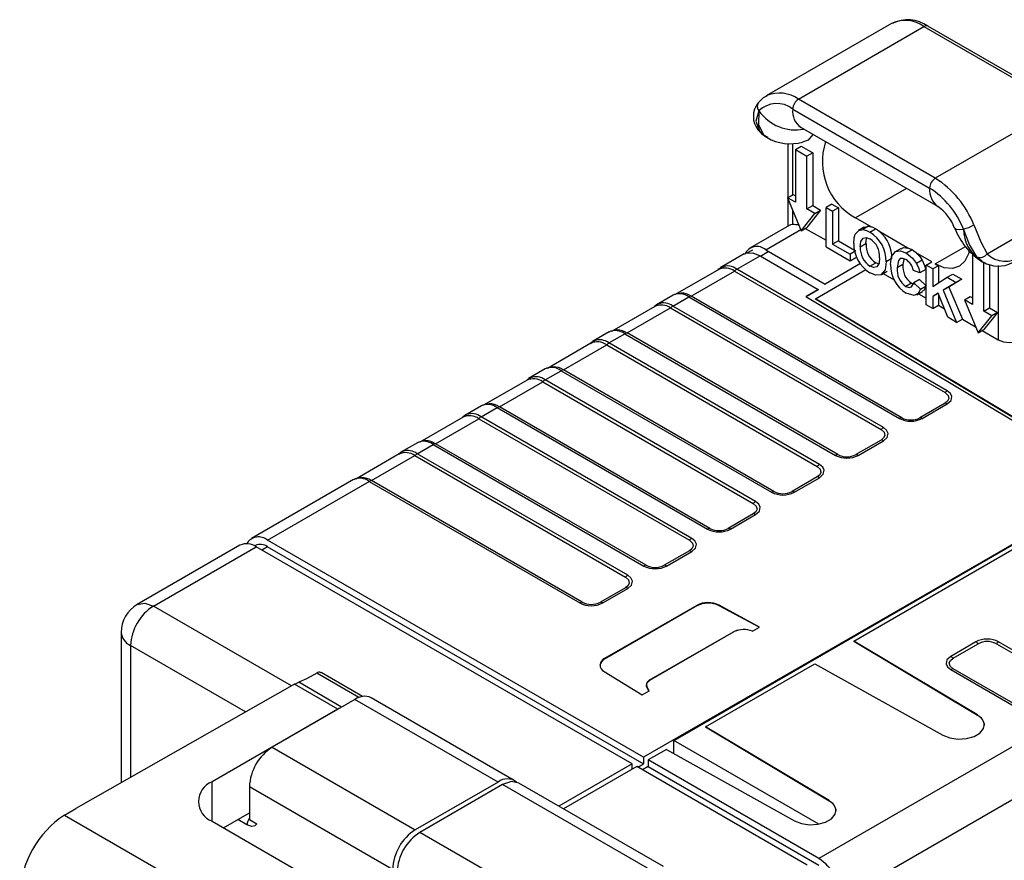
# Model space of a CAD drawing. Header units: millimetres. Extents: x 0 to 559, y 0 to 432.
# Tile 24 of 27: x 364 to 395, y 312 to 338. Entities that reach past the tile are written whole.
import ezdxf

# ---------------------------------------------------------------- set-up
doc = ezdxf.new("R2010")
doc.units = ezdxf.units.MM
doc.header["$LTSCALE"] = 2

msp = doc.modelspace()

# ---------------------------------------------------------------- linework, layer by layer
for p, q in [((391.075, 337.956), (387.186, 335.711)), ((388.186, 335.612), (392.075, 337.857)), ((392.075, 337.857), (396.317, 335.408)), ((396.442, 335.42), (392.2, 337.87)), ((387.186, 335.711), (387.206, 335.722)), ((392.428, 333.163), (388.186, 335.612)), ((388.009, 335.306), (392.252, 332.857)), ((396.317, 335.408), (392.428, 333.163)), ((388.268, 334.734), (392.511, 332.284)), ((387.186, 334.44), (387.222, 334.419)), ((387.863, 334.237), (387.863, 332.566)), ((388.009, 332.651), (388.009, 334.242)), ((388.097, 334.049), (388.274, 334.151)), ((388.097, 334.049), (388.097, 332.416)), ((388.097, 334.049), (388.451, 333.845)), ((388.274, 334.151), (388.628, 333.947)), ((388.628, 333.947), (388.451, 333.845)), ((388.451, 332.212), (388.451, 333.845)), ((388.628, 333.947), (388.628, 332.314)), ((391.532, 332.849), (389.954, 331.938)), ((394.035, 330.824), (397.54, 332.848)), ((387.85, 332.559), (388.027, 332.661)), ((387.85, 332.559), (388.274, 331.538)), ((388.097, 332.416), (387.85, 332.559)), ((387.863, 332.529), (387.863, 331.681)), ((388.027, 332.661), (388.097, 332.62)), ((388.451, 332.212), (388.628, 332.314)), ((388.698, 332.069), (388.451, 332.212)), ((388.628, 332.314), (388.875, 332.171)), ((389.219, 332.362), (389.042, 332.26)), ((389.042, 331.035), (389.042, 332.26)), ((389.042, 332.26), (389.246, 332.142)), ((389.219, 332.362), (389.423, 332.244)), ((389.423, 332.244), (389.246, 332.142)), ((389.423, 332.244), (389.423, 331.223)), ((388.009, 331.726), (388.009, 332.176)), ((388.274, 331.538), (388.698, 332.069)), ((388.875, 332.171), (388.451, 331.64)), ((388.698, 332.069), (388.875, 332.171)), ((389.246, 332.142), (389.246, 331.121)), ((390.443, 331.655), (389.954, 331.938)), ((387.896, 331.7), (386.678, 330.997)), ((388.274, 331.538), (388.451, 331.64)), ((388.399, 331.61), (389.042, 331.239)), ((390.225, 331.645), (390.048, 331.543)), ((390.354, 331.674), (390.177, 331.572)), ((387.178, 330.948), (388.26, 331.572)), ((390.401, 331.491), (390.578, 331.593)), ((391.581, 330.998), (390.71, 331.501)), ((389.042, 331.035), (389.79, 330.603)), ((389.423, 331.223), (389.246, 331.121)), ((389.246, 331.121), (389.79, 330.807)), ((389.423, 331.223), (389.919, 330.937)), ((390.103, 331.036), (390.28, 331.138)), ((392.428, 330.509), (393.36, 331.047)), ((386.51, 330.819), (385.766, 330.389)), ((386.277, 330.346), (386.998, 330.762)), ((386.76, 330.938), (386.59, 330.84)), ((386.998, 330.762), (388.801, 329.721)), ((387.013, 330.753), (387.249, 330.889)), ((387.178, 330.948), (389.017, 329.886)), ((389.967, 330.909), (389.79, 330.807)), ((389.79, 330.807), (389.79, 330.603)), ((389.79, 330.603), (389.967, 330.705)), ((391.365, 330.986), (391.188, 330.884)), ((391.709, 330.94), (391.532, 330.838)), ((392.32, 330.572), (391.833, 330.853)), ((393.577, 330.801), (393.577, 329.252)), ((385.729, 330.356), (385.772, 330.392)), ((385.825, 330.412), (385.772, 330.392)), ((390.109, 330.517), (389.017, 329.886)), ((390.403, 330.438), (390.58, 330.54)), ((390.669, 330.507), (390.58, 330.54)), ((391.082, 330.672), (390.905, 330.57)), ((391.422, 330.493), (391.245, 330.391)), ((391.449, 330.644), (391.422, 330.493)), ((392.022, 330.625), (391.845, 330.523)), ((392.143, 330.47), (392.32, 330.572)), ((392.143, 329.245), (392.143, 330.47)), ((392.347, 330.352), (392.143, 330.47)), ((392.524, 330.454), (392.347, 330.352)), ((392.428, 330.509), (392.524, 330.454)), ((392.524, 330.454), (392.524, 329.918)), ((393.867, 330.584), (393.903, 330.562)), ((393.931, 329.048), (393.931, 330.557)), ((394.108, 330.488), (394.108, 329.15)), ((394.373, 330.456), (394.373, 328.162)), ((385.718, 330.336), (384.372, 329.559)), ((384.863, 329.512), (386.206, 330.287)), ((385.728, 330.361), (385.692, 330.321)), ((386.206, 330.287), (392.729, 326.521)), ((392.8, 326.58), (386.277, 330.346)), ((388.712, 329.429), (390.279, 330.333)), ((390.761, 330.184), (390.938, 330.286)), ((390.815, 330.215), (391.154, 330.02)), ((391.952, 330.234), (391.748, 330.305)), ((392.129, 330.336), (391.952, 330.234)), ((392.347, 330.352), (392.347, 329.804)), ((392.347, 329.804), (392.794, 330.094)), ((392.794, 330.094), (392.971, 330.196)), ((392.794, 330.094), (393.074, 329.932)), ((392.971, 330.196), (393.251, 330.034)), ((389.017, 329.886), (389.017, 329.869)), ((391.694, 329.912), (391.517, 329.81)), ((391.694, 329.912), (391.774, 329.884)), ((391.939, 330.022), (391.762, 329.92)), ((391.762, 329.92), (391.966, 329.724)), ((391.939, 330.022), (392.143, 329.826)), ((391.966, 329.724), (392.143, 329.826)), ((393.074, 329.932), (392.671, 329.691)), ((392.848, 329.793), (392.671, 329.691)), ((393.251, 330.034), (392.848, 329.793)), ((392.848, 329.793), (393.265, 328.801)), ((393.251, 330.034), (393.074, 329.932)), ((384.302, 329.544), (383.786, 329.246)), ((384.297, 329.203), (384.791, 329.488)), ((384.553, 329.607), (384.345, 329.563)), ((384.791, 329.488), (391.314, 325.722)), ((391.386, 325.746), (384.863, 329.512)), ((388.801, 329.721), (388.412, 329.497)), ((388.412, 329.497), (398.087, 323.713)), ((388.801, 329.704), (388.427, 329.488)), ((388.801, 329.721), (388.801, 329.704)), ((391.853, 329.551), (392.03, 329.653)), ((391.91, 329.584), (392.143, 329.449)), ((392.517, 329.598), (392.347, 329.496)), ((392.518, 329.595), (392.347, 329.496)), ((392.347, 329.496), (392.347, 329.127)), ((392.816, 328.856), (392.517, 329.598)), ((392.524, 329.581), (392.524, 329.229)), ((392.671, 329.691), (393.088, 328.699)), ((393.33, 329.395), (393.507, 329.497)), ((393.507, 329.497), (393.577, 329.457)), ((383.738, 329.194), (382.392, 328.416)), ((383.748, 329.218), (383.712, 329.178)), ((383.749, 329.213), (383.792, 329.249)), ((383.792, 329.249), (383.845, 329.269)), ((390.82, 325.437), (384.297, 329.203)), ((398.321, 323.685), (388.712, 329.429)), ((388.712, 329.412), (388.712, 329.429)), ((398.306, 323.676), (388.712, 329.412)), ((392.347, 329.127), (392.143, 329.245)), ((392.347, 329.127), (392.524, 329.229)), ((392.524, 329.229), (392.709, 329.122)), ((393.33, 329.395), (393.754, 328.375)), ((393.577, 329.252), (393.33, 329.395)), ((382.883, 328.369), (384.226, 329.144)), ((384.226, 329.144), (390.749, 325.378)), ((393.088, 328.699), (392.816, 328.856)), ((393.754, 328.375), (394.178, 328.905)), ((393.931, 329.048), (394.108, 329.15)), ((394.178, 328.905), (393.931, 329.048)), ((394.355, 329.008), (393.931, 328.477)), ((394.108, 329.15), (394.355, 329.008)), ((394.355, 329.008), (394.178, 328.905)), ((393.088, 328.699), (393.265, 328.801)), ((393.265, 328.801), (393.675, 328.564)), ((382.323, 328.401), (381.806, 328.103)), ((382.317, 328.06), (382.811, 328.345)), ((382.573, 328.464), (382.365, 328.42)), ((382.811, 328.345), (389.334, 324.579)), ((389.406, 324.603), (382.883, 328.369)), ((393.754, 328.375), (393.931, 328.477)), ((393.879, 328.447), (394.373, 328.162)), ((381.758, 328.051), (380.412, 327.273)), ((380.903, 327.226), (382.246, 328.001)), ((381.768, 328.076), (381.732, 328.035)), ((381.769, 328.07), (381.812, 328.106)), ((381.812, 328.106), (381.865, 328.126)), ((382.246, 328.001), (388.769, 324.235)), ((388.84, 324.294), (382.317, 328.06)), ((380.343, 327.258), (379.826, 326.96)), ((380.337, 326.917), (380.831, 327.202)), ((380.593, 327.321), (380.385, 327.277)), ((380.831, 327.202), (387.354, 323.436)), ((387.426, 323.46), (380.903, 327.226)), ((379.778, 326.908), (378.432, 326.13)), ((378.923, 326.083), (380.266, 326.858)), ((379.788, 326.933), (379.752, 326.892)), ((379.789, 326.927), (379.832, 326.963)), ((379.832, 326.963), (379.885, 326.983)), ((380.266, 326.858), (386.789, 323.092)), ((386.86, 323.151), (380.337, 326.917)), ((378.363, 326.115), (377.846, 325.817)), ((378.613, 326.178), (378.405, 326.134)), ((392.728, 326.196), (391.95, 325.746)), ((392.021, 325.722), (392.8, 326.172)), ((377.809, 325.784), (377.852, 325.82)), ((377.852, 325.82), (377.905, 325.84)), ((378.358, 325.774), (378.851, 326.059)), ((378.851, 326.059), (385.374, 322.293)), ((385.446, 322.317), (378.923, 326.083)), ((377.798, 325.765), (376.452, 324.987)), ((376.943, 324.94), (378.286, 325.715)), ((377.808, 325.79), (377.772, 325.75)), ((378.286, 325.715), (384.809, 321.949)), ((384.881, 322.008), (378.358, 325.774)), ((376.383, 324.972), (375.866, 324.674)), ((376.378, 324.631), (376.871, 324.916)), ((376.633, 325.035), (376.425, 324.991)), ((376.871, 324.916), (383.395, 321.15)), ((383.466, 321.174), (376.943, 324.94)), ((390.748, 325.053), (389.97, 324.603)), ((390.042, 324.579), (390.82, 325.029)), ((375.819, 324.622), (374.472, 323.844)), ((375.828, 324.647), (375.792, 324.607)), ((375.829, 324.641), (375.872, 324.677)), ((375.872, 324.677), (375.925, 324.697)), ((382.901, 320.865), (376.378, 324.631)), ((374.963, 323.797), (376.306, 324.572)), ((376.306, 324.572), (382.829, 320.806)), ((374.403, 323.829), (371.238, 322.002)), ((371.738, 321.953), (374.892, 323.773)), ((374.653, 323.892), (374.446, 323.848)), ((374.892, 323.773), (381.415, 320.007)), ((381.486, 320.031), (374.963, 323.797)), ((398.087, 323.713), (383.388, 315.228)), ((384.327, 315.752), (398.087, 323.696)), ((388.769, 323.91), (387.99, 323.46)), ((388.062, 323.436), (388.84, 323.886)), ((389.907, 318.828), (398.321, 323.685)), ((386.789, 322.767), (386.01, 322.317)), ((386.082, 322.293), (386.86, 322.743)), ((383.388, 315.228), (371.738, 321.953)), ((370.885, 321.798), (367.703, 319.961)), ((368.203, 319.912), (371.385, 321.749)), ((371.363, 321.786), (371.341, 321.773)), ((383.034, 315.024), (371.385, 321.749)), ((371.738, 321.749), (371.562, 321.647)), ((371.738, 321.749), (383.388, 315.024)), ((384.809, 321.624), (384.03, 321.174)), ((384.102, 321.15), (384.88, 321.6)), ((382.829, 320.481), (382.05, 320.031)), ((382.122, 320.008), (382.9, 320.457)), ((372.483, 317.441), (368.203, 319.912)), ((385.034, 319.933), (382.181, 318.286)), ((385.034, 319.916), (382.181, 318.269)), ((385.034, 319.933), (385.034, 319.916)), ((386.985, 319.263), (385.728, 319.94)), ((385.728, 319.94), (385.728, 319.923)), ((386.969, 319.254), (385.728, 319.923)), ((367.203, 319.095), (367.203, 314.445)), ((383.565, 317.612), (386.172, 319.117)), ((383.586, 317.617), (386.194, 319.122)), ((386.172, 319.117), (386.194, 319.122)), ((386.764, 319.136), (386.985, 319.263)), ((393.737, 316.539), (389.907, 318.828)), ((389.907, 318.828), (389.907, 318.81)), ((393.737, 316.521), (389.907, 318.81)), ((393.684, 318.804), (392.904, 318.354)), ((397.414, 317.059), (394.39, 318.804)), ((371.057, 316.631), (367.496, 318.687)), ((367.496, 318.687), (367.496, 314.611)), ((392.976, 318.296), (393.755, 318.745)), ((394.319, 318.745), (397.342, 317)), ((382.181, 318.286), (382.181, 318.269)), ((382.169, 317.885), (383.341, 317.16)), ((385.311, 316.174), (388.692, 318.126)), ((388.692, 318.126), (392.658, 315.916)), ((392.904, 317.946), (395.928, 316.201)), ((396, 316.225), (392.976, 317.97)), ((374.563, 317.079), (373.261, 317.831)), ((374.68, 317.112), (373.399, 317.851)), ((383.586, 317.617), (383.565, 317.612)), ((372.573, 317.492), (365.796, 313.647)), ((373.913, 316.718), (372.573, 317.492)), ((374.035, 316.785), (372.706, 317.553)), ((383.341, 317.16), (383.562, 317.288)), ((374.446, 317.023), (371.883, 315.543)), ((378.88, 314.463), (374.446, 317.023)), ((379.38, 314.512), (374.946, 317.072)), ((373.913, 316.718), (370.024, 314.473)), ((393.737, 316.539), (393.737, 316.521)), ((389.14, 313.885), (385.311, 316.174)), ((385.311, 316.174), (385.311, 316.157)), ((389.14, 313.868), (385.311, 316.157)), ((395.928, 316.201), (388.815, 312.095)), ((384.327, 315.344), (384.327, 315.752)), ((388.82, 313.159), (384.327, 315.752)), ((371.883, 315.543), (376.317, 312.983)), ((384.095, 315.473), (383.529, 315.146)), ((384.095, 315.473), (388.061, 313.262)), ((383.388, 315.228), (383.388, 315.024)), ((388.815, 312.095), (383.529, 315.146)), ((383.529, 315.146), (383.529, 314.942)), ((383.034, 315.024), (380.764, 313.713)), ((383.176, 314.942), (380.906, 313.631)), ((383.034, 314.86), (383.034, 315.024)), ((388.462, 311.891), (383.176, 314.942)), ((383.211, 314.921), (383.388, 315.024)), ((383.529, 314.942), (383.353, 314.84)), ((383.529, 314.942), (388.815, 311.891)), ((389.522, 310.87), (396.635, 314.976)), ((370.024, 313.248), (370.024, 314.473)), ((375.61, 311.758), (371.175, 314.318)), ((371.175, 314.318), (371.175, 313.297)), ((378.88, 314.463), (376.317, 312.983)), ((379.022, 314.381), (376.458, 312.901)), ((383.507, 311.792), (379.022, 314.381)), ((384.007, 311.841), (379.522, 314.43)), ((365.449, 313.44), (365.796, 313.647)), ((389.14, 313.885), (389.14, 313.868)), ((365.449, 313.44), (377.427, 306.525)), ((370.377, 313.044), (371.175, 313.505)), ((371.102, 313.136), (370.819, 313.299)), ((371.175, 313.501), (371.173, 313.503)), ((371.175, 313.297), (371.408, 313.163)), ((370.024, 313.248), (377.095, 309.166)), ((380.944, 310.312), (376.458, 312.901))]:
    msp.add_line(p, q)
at = {"flags": 128}
for points in [[(387.216, 335.716), (387.098, 335.653), (386.945, 335.504)], [(386.964, 335.245), (386.868, 334.931), (386.991, 334.609)], [(386.964, 335.245), (386.946, 334.831), (387.107, 334.508), (387.24, 334.437)], [(386.945, 334.648), (387.057, 334.532), (387.189, 334.45)], [(386.991, 334.609), (386.959, 334.632), (386.945, 334.648)], [(388.248, 334.745), (388.243, 334.746), (388.268, 334.734)], [(388.637, 334.521), (388.485, 334.343), (388.314, 334.283)], [(388.009, 331.726), (387.937, 331.715), (387.896, 331.698)], [(390.226, 331.644), (390.231, 331.649), (390.354, 331.674)], [(390.354, 331.674), (390.403, 331.666), (390.443, 331.655)], [(390.578, 331.593), (390.502, 331.632), (390.443, 331.655)], [(393.027, 331.618), (393.031, 331.611), (393.078, 331.584), (393.168, 331.576), (393.297, 331.589)], [(393.623, 331.714), (393.842, 331.195), (394.035, 330.824)], [(389.899, 331.145), (389.912, 331.315), (389.946, 331.429)], [(389.946, 331.429), (390.054, 331.547), (390.177, 331.572)], [(390.103, 331.036), (390.12, 331.198), (390.19, 331.309), (390.287, 331.329), (390.403, 331.285)], [(390.177, 331.572), (390.3, 331.541), (390.401, 331.491)], [(390.28, 331.138), (390.297, 331.3), (390.31, 331.32)], [(390.71, 331.501), (390.636, 331.556), (390.578, 331.593)], [(393.709, 330.731), (393.49, 331.108), (393.297, 331.589)], [(391.369, 330.979), (391.439, 331.012), (391.581, 330.998)], [(391.709, 330.94), (391.637, 330.977), (391.581, 330.998)], [(386.512, 330.799), (386.553, 330.837), (386.77, 330.851), (386.998, 330.762)], [(390.701, 330.694), (390.684, 330.531), (390.615, 330.419), (390.519, 330.396), (390.403, 330.438)], [(391.041, 330.49), (391.075, 330.736), (391.198, 330.89), (391.353, 330.909), (391.532, 330.838)], [(391.532, 330.838), (391.72, 330.69), (391.845, 330.523)], [(391.833, 330.853), (391.764, 330.905), (391.709, 330.94)], [(391.833, 330.853), (391.946, 330.736), (392.022, 330.625)], [(393.474, 330.923), (393.453, 330.825), (393.347, 330.591), (393.178, 330.435), (392.959, 330.367), (392.703, 330.392), (392.428, 330.509)], [(385.711, 330.332), (385.739, 330.367), (385.772, 330.392)], [(390.905, 330.57), (390.87, 330.324), (390.743, 330.174), (390.585, 330.16), (390.404, 330.233)], [(391.518, 330.642), (391.425, 330.679), (391.343, 330.672), (391.286, 330.619), (391.245, 330.391)], [(391.845, 330.523), (391.918, 330.362), (391.952, 330.234)], [(392.022, 330.625), (392.095, 330.464), (392.129, 330.336)], [(391.517, 329.81), (391.615, 329.776), (391.695, 329.796), (391.762, 329.92)], [(392.143, 329.826), (392.074, 329.69), (392.023, 329.664)], [(391.966, 329.724), (391.897, 329.588), (391.777, 329.526), (391.525, 329.601)], [(383.731, 329.189), (383.759, 329.224), (383.792, 329.249)], [(381.751, 328.046), (381.779, 328.081), (381.812, 328.106)], [(379.771, 326.903), (379.799, 326.938), (379.832, 326.963)], [(392.729, 326.521), (392.822, 326.436), (392.844, 326.337), (392.807, 326.261), (392.728, 326.196)], [(392.8, 326.172), (392.917, 326.278), (392.944, 326.403), (392.899, 326.499), (392.8, 326.58)], [(377.791, 325.76), (377.819, 325.795), (377.852, 325.82)], [(390.749, 325.378), (390.842, 325.293), (390.864, 325.194), (390.827, 325.118), (390.748, 325.053)], [(390.82, 325.029), (390.937, 325.135), (390.964, 325.26), (390.919, 325.356), (390.82, 325.437)], [(375.811, 324.617), (375.839, 324.652), (375.872, 324.677)], [(388.84, 323.886), (388.957, 323.992), (388.984, 324.117), (388.939, 324.213), (388.84, 324.294)], [(388.769, 324.235), (388.862, 324.15), (388.884, 324.051), (388.847, 323.975), (388.769, 323.91)], [(386.789, 323.092), (386.882, 323.007), (386.904, 322.908), (386.868, 322.832), (386.789, 322.767)], [(386.86, 322.743), (386.977, 322.849), (387.005, 322.974), (386.959, 323.07), (386.86, 323.151)], [(384.809, 321.949), (384.902, 321.864), (384.924, 321.765), (384.888, 321.689), (384.809, 321.624)], [(384.88, 321.6), (384.997, 321.706), (385.025, 321.831), (384.979, 321.927), (384.881, 322.008)], [(382.829, 320.806), (382.922, 320.721), (382.944, 320.622), (382.908, 320.546), (382.829, 320.481)], [(382.9, 320.457), (383.017, 320.563), (383.045, 320.688), (382.999, 320.784), (382.901, 320.865)], [(367.702, 319.96), (367.703, 319.961), (367.932, 320.006), (368.203, 319.912)], [(386.288, 319.156), (386.264, 319.153), (386.172, 319.117)], [(392.904, 318.354), (392.788, 318.248), (392.76, 318.123), (392.806, 318.028), (392.904, 317.946)], [(392.976, 317.97), (392.883, 318.055), (392.861, 318.154), (392.897, 318.23), (392.976, 318.296)], [(373.261, 317.831), (372.949, 317.654), (372.706, 317.553)], [(383.565, 317.612), (383.51, 317.568), (383.477, 317.511), (383.47, 317.443), (383.554, 317.266)], [(383.562, 317.288), (383.503, 317.397), (383.494, 317.499), (383.525, 317.566), (383.586, 317.617)], [(372.573, 317.492), (372.647, 317.529), (372.706, 317.553)], [(392.658, 315.916), (392.875, 315.831), (393.129, 315.793), (393.389, 315.808), (393.627, 315.872), (393.812, 315.979), (393.924, 316.116), (393.948, 316.267), (393.884, 316.413), (393.737, 316.539)], [(379.522, 314.43), (379.292, 314.475), (379.022, 314.381)], [(388.061, 313.262), (388.278, 313.177), (388.532, 313.14), (388.793, 313.154), (389.03, 313.219), (389.215, 313.326), (389.327, 313.463), (389.352, 313.613), (389.287, 313.76), (389.14, 313.885)], [(371.408, 313.163), (371.342, 313.105), (371.255, 313.087), (371.102, 313.136)]]:
    msp.add_lwpolyline(points, dxfattribs=at)
for centre, radius, start, end in [((391.494, 337.089), 0.963, 52.8898, 115.7997), ((391.578, 337.014), 1.058, 53.9692, 117.6433), ((392.148, 337.755), 0.126, 65.6929, 125.6176), ((387.595, 334.773), 1.026, 54.873, 112.2807), ((388.393, 335.288), 0.384, 122.6055, 177.3945), ((387.455, 335.076), 0.665, 140.4499, 219.5499), ((387.114, 335.386), 0.206, 144.9742, 223.0836), ((387.52, 334.696), 0.781, 51.2588, 135.3986), ((388.604, 335.23), 0.599, 172.7442, 235.9436), ((388.096, 336.044), 1.385, 215.2028, 280.817), ((387.533, 335.038), 0.691, 218.3915, 239.8772), ((387.934, 335.662), 1.432, 240.0819, 285.401), ((390.913, 333.675), 1.985, 161.796, 241.0817), ((392.635, 332.839), 0.384, 122.6055, 177.3945), ((390.788, 330.594), 3.048, 21.5674, 57.4492), ((392.878, 332.795), 0.629, 174.3815, 234.2808), ((390.817, 330.609), 2.667, 21.5674, 57.4492), ((391.692, 331.116), 1.426, 20.613, 54.9768), ((388.045, 331.212), 0.515, 71.719, 94.0018), ((395.052, 332.404), 2.172, 201.2079, 237.011), ((393.063, 332.686), 1.121, 282.0257, 299.9437), ((389.852, 330.592), 1.054, 358.8209, 58.609), ((390.011, 330.689), 1.071, 359.0781, 49.2485), ((394.425, 331.595), 1.128, 180.296, 241.1109), ((386.904, 330.618), 0.429, 50.2219, 152.9539), ((390.943, 331.127), 1.044, 178.9938, 238.9157), ((390.769, 330.996), 0.667, 176.5627, 236.7528), ((390.946, 331.098), 0.667, 176.5627, 236.7528), ((390.059, 330.741), 0.644, 355.7749, 57.6881), ((393.816, 330.973), 0.265, 246.1748, 325.7888), ((394.25, 331.16), 0.691, 218.3915, 239.8772), ((394.591, 331.373), 0.781, 224.6014, 308.7412), ((385.92, 329.89), 0.489, 54.2285, 115.3108), ((385.994, 329.985), 0.459, 51.8307, 111.6035), ((392.074, 330.476), 1.033, 179.2249, 237.8858), ((391.868, 330.328), 0.626, 174.2993, 235.8579), ((392.045, 330.43), 0.626, 174.2993, 235.8579), ((391.264, 330.221), 0.491, 9.786, 58.8994), ((394.384, 331.373), 0.933, 239.4525, 297.8208), ((386.435, 330.081), 0.308, 120.7679, 138.0362), ((384.501, 329.109), 0.477, 52.517, 115.3377), ((384.55, 329.042), 0.564, 56.3817, 90.1395), ((384.879, 329.345), 0.168, 95.4324, 121.4141), ((383.94, 328.744), 0.492, 54.4269, 115.1123), ((384.014, 328.842), 0.459, 51.8297, 111.604), ((384.455, 328.938), 0.308, 120.7679, 138.0362), ((382.521, 327.966), 0.477, 52.517, 115.3377), ((382.57, 327.899), 0.564, 56.3817, 90.1395), ((382.899, 328.202), 0.168, 95.4324, 121.4141), ((381.96, 327.601), 0.492, 54.4269, 115.1123), ((382.034, 327.699), 0.459, 51.8307, 111.6035), ((382.475, 327.795), 0.308, 120.7679, 138.0362), ((394.726, 328.844), 0.769, 242.6096, 297.3903), ((380.541, 326.823), 0.477, 52.5179, 115.3368), ((380.591, 326.756), 0.564, 56.3817, 90.1395), ((380.919, 327.059), 0.168, 95.4324, 121.4141), ((379.98, 326.458), 0.492, 54.4269, 115.1123), ((380.054, 326.556), 0.459, 51.8307, 111.6035), ((380.495, 326.652), 0.308, 120.7679, 138.0362), ((392.958, 326.315), 0.308, 120.7679, 138.0362), ((378.561, 325.68), 0.477, 52.5179, 115.3368), ((378.611, 325.613), 0.564, 56.3817, 90.1395), ((392.713, 326.029), 0.168, 58.5859, 84.5676), ((378, 325.315), 0.492, 54.4269, 115.1123), ((378.074, 325.413), 0.459, 51.8307, 111.6035), ((378.939, 325.916), 0.168, 95.4324, 121.4141), ((378.515, 325.509), 0.308, 120.7679, 138.0362), ((391.402, 325.579), 0.168, 95.4324, 121.4141), ((391.668, 326.407), 0.77, 242.6779, 297.3423), ((391.668, 326.292), 0.615, 242.6868, 297.3384), ((391.934, 325.579), 0.168, 58.5859, 84.5676), ((390.978, 325.172), 0.308, 120.7679, 138.0362), ((376.581, 324.537), 0.477, 52.5179, 115.3368), ((376.631, 324.47), 0.564, 56.3817, 90.1395), ((376.959, 324.773), 0.168, 95.4324, 121.4141), ((390.733, 324.886), 0.168, 58.5859, 84.5676), ((376.02, 324.172), 0.492, 54.4269, 115.1123), ((376.094, 324.27), 0.459, 51.8307, 111.6035), ((376.535, 324.366), 0.308, 120.7679, 138.0362), ((389.422, 324.436), 0.168, 95.4324, 121.4141), ((389.688, 325.149), 0.615, 242.6868, 297.3384), ((389.954, 324.436), 0.168, 58.5859, 84.5676), ((388.998, 324.029), 0.308, 120.7679, 138.0362), ((389.688, 325.264), 0.77, 242.6779, 297.3423), ((374.601, 323.394), 0.477, 52.5179, 115.3368), ((374.651, 323.327), 0.564, 56.3817, 90.1395), ((374.979, 323.63), 0.168, 95.4324, 121.4141), ((388.753, 323.743), 0.168, 58.5859, 84.5676), ((387.442, 323.293), 0.168, 95.4324, 121.4141), ((387.708, 324.121), 0.77, 242.6779, 297.3423), ((387.708, 324.006), 0.615, 242.6868, 297.3384), ((387.974, 323.293), 0.168, 58.5859, 84.5676), ((387.018, 322.886), 0.308, 120.7679, 138.0362), ((386.773, 322.6), 0.168, 58.5859, 84.5676), ((385.462, 322.15), 0.168, 95.4324, 121.4141), ((385.728, 322.978), 0.77, 242.6779, 297.3423), ((385.728, 322.863), 0.615, 242.6868, 297.3384), ((385.994, 322.15), 0.168, 58.5859, 84.5676), ((371.092, 321.34), 0.503, 54.3824, 114.3071), ((371.463, 321.621), 0.431, 50.2856, 148.8223), ((385.038, 321.743), 0.308, 120.7679, 138.0362), ((371.519, 321.442), 0.377, 54.3824, 114.3071), ((384.793, 321.457), 0.168, 58.5859, 84.5676), ((383.482, 321.007), 0.168, 95.4324, 121.4141), ((383.748, 321.835), 0.77, 242.6779, 297.3423), ((383.748, 321.72), 0.615, 242.6868, 297.3384), ((384.014, 321.007), 0.168, 58.5859, 84.5676), ((383.058, 320.6), 0.308, 120.7679, 138.0362), ((382.813, 320.314), 0.168, 58.5859, 84.5676), ((381.502, 319.864), 0.168, 95.4324, 121.4141), ((381.768, 320.692), 0.77, 242.6779, 297.3423), ((381.768, 320.577), 0.615, 242.6868, 297.3384), ((382.035, 319.864), 0.168, 58.5859, 84.5676), ((385.388, 319.247), 0.772, 63.854, 117.3007), ((368.203, 319.095), 1, 120.0606, 180), ((369.031, 318.617), 1.537, 122.605, 177.3946), ((385.388, 319.229), 0.772, 63.854, 117.3007), ((367.703, 319.145), 0.503, 185.6941, 245.6254), ((386.496, 318.411), 0.772, 69.7204, 113.0381), ((394.037, 318.121), 0.769, 62.6591, 117.3409), ((393.526, 318.539), 0.308, 41.9638, 59.2321), ((394.037, 318.2), 0.614, 62.6658, 117.3342), ((394.548, 318.539), 0.308, 120.7679, 138.0362), ((382.288, 318.036), 0.256, 114.7178, 171.6575), ((382.256, 318.083), 0.216, 110.3318, 246.2044), ((392.747, 318.089), 0.308, 41.9638, 59.2321), ((392.992, 317.803), 0.168, 95.4324, 121.4141), ((373.342, 317.743), 0.12, 61.8377, 132.7547), ((374.739, 316.614), 0.503, 65.6929, 125.6176), ((374.354, 315.956), 0.881, 115.569, 120.0509), ((393.594, 316.193), 0.358, 3.5321, 66.4419), ((372.711, 314.248), 1.537, 122.6055, 177.3945), ((379.163, 314.106), 0.455, 51.2396, 128.3869), ((370.256, 313.86), 0.655, 110.7834, 249.2166), ((388.993, 313.537), 0.362, 3.8838, 66.0902), ((367.15, 310.857), 3.092, 123.3622, 177.7926), ((371.481, 313.119), 0.379, 143.6583, 177.4727), ((377.145, 311.688), 1.537, 122.6055, 177.3945), ((377.286, 311.607), 1.537, 122.6055, 177.3945), ((387.987, 310.8), 1.537, 2.6055, 57.3945)]:
    msp.add_arc(centre, radius, start, end)

doc.saveas('drawing.dxf')
